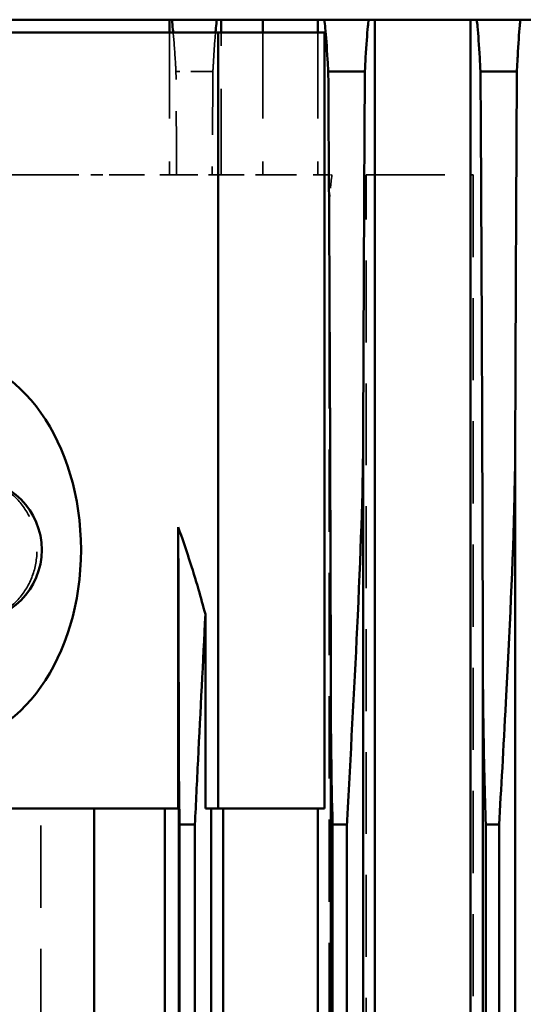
# Model space of a CAD drawing. Header units: millimetres. Extents: x -34725 to 178350, y -13707 to 126150.
# Tile 124 of 256: x 39907 to 39985, y 9156 to 9308. Entities that reach past the tile are written whole.
import ezdxf

# ---------------------------------------------------------------- set-up
doc = ezdxf.new("R2010")
doc.units = ezdxf.units.MM
doc.linetypes.add('DASHED', pattern=[0.75, 0.5, -0.25])
for name, color, linetype, lineweight in [('AM_0', 7, 'CONTINUOUS', 50), ('P-AM_0', 7, 'CONTINUOUS', 50), ('Sichtbar (ISO)', 7, 'CONTINUOUS', 50), ('Verdeckt (ISO)', 7, 'DASHED', 35)]:
    doc.layers.add(name, color=color, linetype=linetype, lineweight=lineweight)

# ---------------------------------------------------------------- blocks, each defined once
blk = doc.blocks.new('A$C5cacc3fa')
at = {"layer": 'Sichtbar (ISO)'}
for p, q in [((-416.33, -2718.79), (-416.33, -2018.79)), ((-1375.02, -2530.79), (-481.64, -2530.79)), ((-424.33, -2530.53), (-424.33, -2536.15)), ((-1315.83, -2533.29), (-540.83, -2533.29)), ((-540.83, -2533.29), (-540.83, -2535.33)), ((-540.83, -2535.33), (-1315.83, -2535.33)), ((-1342.23, -2535.79), (-514.43, -2535.79)), ((-1012.33, -2537.68), (-416.33, -2537.68)), ((-416.33, -2552.51), (-1012.33, -2552.51)), ((-1375.85, -2554.29), (-480.81, -2554.29)), ((-424.33, -2554.02), (-424.33, -2559.68)), ((-1315.83, -2556.79), (-540.83, -2556.79)), ((-540.83, -2556.79), (-540.83, -2559.02)), ((-1337.23, -2559.29), (-519.43, -2559.29)), ((-540.83, -2559.02), (-1315.83, -2559.02)), ((-1012.33, -2561.3), (-538.33, -2561.3)), ((-538.33, -2560.28), (-418.33, -2560.28)), ((-538.33, -2576.68), (-538.33, -2560.28)), ((-418.33, -2576.68), (-418.33, -2560.28)), ((-418.33, -2561.3), (-416.33, -2561.3)), ((-418.33, -2569.78), (-416.33, -2569.78)), ((-538.33, -2575.91), (-1012.33, -2575.91)), ((-538.33, -2576.68), (-418.33, -2576.68)), ((-538.33, -2578.68), (-538.33, -2576.68)), ((-416.33, -2576.22), (-418.33, -2576.22)), ((-418.33, -2661.53), (-418.33, -2576.68)), ((-1012.33, -2577.79), (-538.33, -2577.79)), ((-508.28, -2578.68), (-538.33, -2578.68)), ((-1012.33, -2580.29), (-540.83, -2580.29)), ((-540.83, -2580.29), (-540.83, -2582.67)), ((-540.83, -2582.67), (-1012.33, -2582.67)), ((-1012.33, -2582.79), (-525.41, -2582.79)), ((-538.33, -2655.34), (-538.33, -2582.87)), ((-538.33, -2582.87), (-494.82, -2582.87)), ((-418.33, -2584.2), (-416.33, -2584.2)), ((-1012.33, -2584.96), (-538.33, -2584.96)), ((-538.33, -2595.84), (-1012.33, -2595.84))]:
    blk.add_line(p, q, dxfattribs=at)
blk.add_arc((-498.33, -2614.95), 11, 0, 180, dxfattribs=at)
blk.add_ellipse((-498.33, -2619.11), major_axis=(-30, 0), ratio=0.707107, start_param=3.141593, end_param=6.283185, dxfattribs=at)
for points, knots in [([(-540.83, -2533.29), (-535.53, -2532.97), (-528.98, -2532.6), (-511.35, -2531.67), (-500.31, -2531.13), (-486.95, -2530.83), (-484.14, -2530.79), (-481.64, -2530.79)], [-2.2545317, -2.2545317, -2.2545317, -2.2545317, -2.0498731, -2.0498731, -1.7422019, -1.7422019, -1.6480802, -1.6480802, -1.6480802, -1.6480802]), ([(-481.64, -2530.79), (-479.25, -2530.78), (-476.87, -2530.77), (-458.51, -2530.71), (-442.43, -2530.63), (-425.67, -2530.54), (-425, -2530.54), (-424.33, -2530.53)], [218.557739, 218.557739, 218.557739, 218.557739, 219.232957, 219.232957, 223.745598, 223.745598, 223.932979, 223.932979, 223.932979, 223.932979]), ([(-424.33, -2530.53), (-423.52, -2530.49), (-422.74, -2530.45), (-420.07, -2530.3), (-418.45, -2530.19), (-416.92, -2530.05), (-416.62, -2530.02), (-416.33, -2529.99)], [-27.428696, -27.428696, -27.428696, -27.428696, -27.046653, -27.046653, -26.042783, -26.042783, -25.78177, -25.78177, -25.78177, -25.78177]), ([(-514.43, -2535.79), (-517.86, -2535.79), (-521.3, -2535.76), (-530.68, -2535.63), (-536.23, -2535.49), (-540.83, -2535.33)], [-0.7326367, -0.7326367, -0.7326367, -0.7326367, -0.5990307, -0.5990307, -0.3632865, -0.3632865, -0.3632865, -0.3632865]), ([(-424.33, -2536.15), (-443.31, -2536.04), (-462.32, -2535.95), (-492.32, -2535.85), (-503.43, -2535.81), (-514.43, -2535.79)], [52.675653, 52.675653, 52.675653, 52.675653, 57.992803, 57.992803, 61.148744, 61.148744, 61.148744, 61.148744]), ([(-416.33, -2536.72), (-416.67, -2536.69), (-417.03, -2536.65), (-418.64, -2536.5), (-420.27, -2536.38), (-422.9, -2536.23), (-423.6, -2536.19), (-424.33, -2536.15)], [26.820111, 26.820111, 26.820111, 26.820111, 27.140254, 27.140254, 28.181897, 28.181897, 28.534964, 28.534964, 28.534964, 28.534964]), ([(-424.33, -2554.02), (-423.59, -2553.99), (-422.87, -2553.95), (-420.24, -2553.8), (-418.61, -2553.68), (-417.02, -2553.53), (-416.66, -2553.49), (-416.33, -2553.46)], [-28.372814, -28.372814, -28.372814, -28.372814, -28.015576, -28.015576, -26.979238, -26.979238, -26.667656, -26.667656, -26.667656, -26.667656]), ([(-540.83, -2556.79), (-539.96, -2556.74), (-539.08, -2556.7), (-528.4, -2556.14), (-518.41, -2555.59), (-496.93, -2554.59), (-487.63, -2554.29), (-480.81, -2554.29)], [-25.071229, -25.071229, -25.071229, -25.071229, -24.828918, -24.828918, -22.120889, -22.120889, -18.977316, -18.977316, -18.977316, -18.977316]), ([(-480.81, -2554.29), (-480.64, -2554.29), (-480.47, -2554.29), (-465.32, -2554.23), (-450.23, -2554.17), (-431.53, -2554.07), (-427.93, -2554.05), (-424.33, -2554.02)], [208.990988, 208.990988, 208.990988, 208.990988, 209.039117, 209.039117, 213.269669, 213.269669, 214.277824, 214.277824, 214.277824, 214.277824]), ([(-424.33, -2559.68), (-445.27, -2559.55), (-466.29, -2559.45), (-497.94, -2559.34), (-508.74, -2559.31), (-519.43, -2559.29)], [49.158577, 49.158577, 49.158577, 49.158577, 55.024283, 55.024283, 58.092321, 58.092321, 58.092321, 58.092321]), ([(-416.33, -2560.28), (-416.73, -2560.24), (-417.15, -2560.19), (-418.85, -2560.03), (-420.5, -2559.91), (-423.07, -2559.75), (-423.69, -2559.72), (-424.33, -2559.68)], [28.104581, 28.104581, 28.104581, 28.104581, 28.494936, 28.494936, 29.578151, 29.578151, 29.897272, 29.897272, 29.897272, 29.897272]), ([(-418.33, -2577.11), (-418.07, -2577.09), (-417.82, -2577.07), (-417.14, -2577), (-416.72, -2576.96), (-416.33, -2576.91)], [-28.5337577, -28.5337577, -28.5337577, -28.5337577, -28.3289351, -28.3289351, -27.9469959, -27.9469959, -27.9469959, -27.9469959]), ([(-540.83, -2580.29), (-537.54, -2580.14), (-534.22, -2579.98), (-523.21, -2579.43), (-515.64, -2579.03), (-508.28, -2578.68)], [-34.311469, -34.311469, -34.311469, -34.311469, -33.233282, -33.233282, -30.7754, -30.7754, -30.7754, -30.7754]), ([(-494.82, -2582.87), (-498.07, -2581.7), (-501.34, -2580.65), (-505.71, -2579.38), (-506.98, -2579.03), (-508.28, -2578.68)], [6.396836, 6.396836, 6.396836, 6.396836, 7.405792, 7.405792, 7.812199, 7.812199, 7.812199, 7.812199]), ([(-525.41, -2582.79), (-529.13, -2582.79), (-532.84, -2582.77), (-537.94, -2582.71), (-539.37, -2582.69), (-540.83, -2582.67)], [-20.6193996, -20.6193996, -20.6193996, -20.6193996, -19.986698, -19.986698, -19.7511253, -19.7511253, -19.7511253, -19.7511253]), ([(-416.33, -2583.86), (-416.8, -2583.81), (-417.31, -2583.75), (-418.01, -2583.68), (-418.17, -2583.66), (-418.33, -2583.65)], [30.0381764, 30.0381764, 30.0381764, 30.0381764, 30.5278127, 30.5278127, 30.6653479, 30.6653479, 30.6653479, 30.6653479])]:
    blk.add_open_spline(points, degree=3, knots=knots, dxfattribs=at)
for points in [[(-519.43, -2559.29), (-526.46, -2559.29), (-533.61, -2559.19), (-540.83, -2559.02)], [(-494.82, -2582.87), (-505.1, -2582.84), (-515.31, -2582.81), (-525.41, -2582.79)]]:
    blk.add_open_spline(points, degree=3, dxfattribs=at)
at = {"layer": 'Verdeckt (ISO)', "ltscale": 25.411861}
blk.add_line((-440.33, -2537.28), (-1438.33, -2537.28), dxfattribs=at)
at = {"layer": 'Verdeckt (ISO)', "ltscale": 10.590502}
blk.add_line((-440.33, -2537.68), (-440.33, -2537.28), dxfattribs=at)
at = {"layer": 'Verdeckt (ISO)', "ltscale": 21.709454}
blk.add_line((-440.33, -2552.51), (-440.33, -2537.68), dxfattribs=at)
at = {"layer": 'Verdeckt (ISO)', "ltscale": 25.340425}
blk.add_line((-1435.52, -2553.85), (-440.33, -2553.85), dxfattribs=at)
at = {"layer": 'Verdeckt (ISO)', "ltscale": 22.917347}
blk.add_line((-440.33, -2553.85), (-440.33, -2552.51), dxfattribs=at)
at = {"layer": 'Verdeckt (ISO)', "ltscale": 25.434799}
blk.add_line((-444.65, -2559.56), (-1412.01, -2559.56), dxfattribs=at)
at = {"layer": 'Verdeckt (ISO)', "ltscale": 0.52293}
blk.add_line((-440.33, -2559.59), (-440.33, -2559.13), dxfattribs=at)
at = {"layer": 'Verdeckt (ISO)', "ltscale": 23.526152}
blk.add_line((-440.33, -2561.3), (-440.33, -2559.59), dxfattribs=at)
at = {"layer": 'Verdeckt (ISO)', "ltscale": 26.608612}
for p, q in [((-418.33, -2561.3), (-440.33, -2561.3)), ((-418.33, -2569.78), (-440.33, -2569.78)), ((-440.33, -2576.22), (-418.33, -2576.22)), ((-418.33, -2584.2), (-440.33, -2584.2))]:
    blk.add_line(p, q, dxfattribs=at)
at = {"layer": 'Verdeckt (ISO)', "ltscale": 10.371531}
blk.add_line((-440.33, -2569.78), (-440.33, -2561.3), dxfattribs=at)
at = {"layer": 'Verdeckt (ISO)', "ltscale": 7.059769}
blk.add_line((-440.33, -2576.22), (-440.33, -2569.78), dxfattribs=at)
at = {"layer": 'Verdeckt (ISO)', "ltscale": 23.810078}
blk.add_line((-440.33, -2577.61), (-440.33, -2576.22), dxfattribs=at)
at = {"layer": 'Verdeckt (ISO)', "ltscale": 6.567531}
blk.add_line((-440.33, -2583.12), (-440.33, -2577.61), dxfattribs=at)
at = {"layer": 'Verdeckt (ISO)', "ltscale": 6.82249}
blk.add_line((-424.33, -2577.51), (-424.33, -2583.22), dxfattribs=at)
at = {"layer": 'Verdeckt (ISO)', "ltscale": 24.744226}
blk.add_line((-440.33, -2584.2), (-440.33, -2583.12), dxfattribs=at)
at = {"layer": 'Verdeckt (ISO)', "ltscale": 9.366663}
blk.add_line((-440.33, -2592.75), (-440.33, -2584.2), dxfattribs=at)
at = {"layer": 'Verdeckt (ISO)', "ltscale": 3.739763}
blk.add_line((-440.33, -2596.37), (-440.33, -2592.75), dxfattribs=at)
at = {"layer": 'Verdeckt (ISO)', "ltscale": 22.262867}
blk.add_line((-440.33, -2609.39), (-440.33, -2596.37), dxfattribs=at)
at = {"layer": 'Verdeckt (ISO)', "ltscale": 25.479761}
blk.add_line((-1012.33, -2604.13), (-538.33, -2604.13), dxfattribs=at)
at = {"layer": 'Verdeckt (ISO)', "ltscale": 4.151592}
blk.add_open_spline([(-440.33, -2559.13), (-441.77, -2559.27), (-443.21, -2559.42), (-444.65, -2559.56)], degree=3, dxfattribs=at)
at = {"layer": 'Verdeckt (ISO)', "ltscale": 19.616993}
blk.add_open_spline([(-424.33, -2577.51), (-429.66, -2577.55), (-435, -2577.58), (-440.33, -2577.61)], degree=3, dxfattribs=at)
at = {"layer": 'Verdeckt (ISO)', "ltscale": 12.267213}
blk.add_open_spline([(-418.33, -2577.11), (-419.46, -2577.21), (-420.85, -2577.31), (-423.05, -2577.44), (-423.68, -2577.48), (-424.33, -2577.51)], degree=3, knots=[28.533758, 28.533758, 28.533758, 28.533758, 29.407341, 29.407341, 29.730508, 29.730508, 29.730508, 29.730508], dxfattribs=at)
at = {"layer": 'Verdeckt (ISO)', "ltscale": 19.655575}
blk.add_open_spline([(-440.33, -2583.12), (-434.99, -2583.15), (-429.66, -2583.18), (-424.33, -2583.22)], degree=3, dxfattribs=at)
at = {"layer": 'Verdeckt (ISO)', "ltscale": 12.988751}
blk.add_open_spline([(-424.33, -2583.22), (-423.81, -2583.25), (-423.3, -2583.28), (-421.03, -2583.42), (-419.53, -2583.54), (-418.33, -2583.65)], degree=3, knots=[-31.936307, -31.936307, -31.936307, -31.936307, -31.664508, -31.664508, -30.665348, -30.665348, -30.665348, -30.665348], dxfattribs=at)
at = {"layer": 'Verdeckt (ISO)', "ltscale": 22.665306}
blk.add_open_spline([(-487.33, -2614.93), (-487.33, -2614.61), (-487.35, -2614.29), (-487.5, -2612.78), (-487.84, -2611.56), (-489.06, -2609.31), (-489.84, -2608.32), (-491.83, -2606.6), (-492.99, -2605.9), (-495.56, -2604.95), (-496.94, -2604.7), (-499.72, -2604.7), (-501.1, -2604.95), (-503.67, -2605.9), (-504.83, -2606.6), (-506.82, -2608.32), (-507.6, -2609.31), (-508.82, -2611.56), (-509.16, -2612.78), (-509.31, -2614.29), (-509.33, -2614.61), (-509.33, -2614.93)], degree=3, knots=[-8.849441, -8.849441, -8.849441, -8.849441, -8.66796, -8.66796, -8.007597, -8.007597, -7.427814, -7.427814, -6.858676, -6.858676, -6.290541, -6.290541, -5.722405, -5.722405, -5.153267, -5.153267, -4.573484, -4.573484, -3.913121, -3.913121, -3.73164, -3.73164, -3.73164, -3.73164], dxfattribs=at)
blk = doc.blocks.new('PP_DRIVE DETAIL TOP VIEW_klein_1')
at = {"layer": 'AM_0', "rotation": 179.9999999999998}
blk.add_blockref('A$C5cacc3fa', (-3251.33, -838.79), dxfattribs=at)

msp = doc.modelspace()

# ---------------------------------------------------------------- block references
at = {"layer": 'P-AM_0', "xscale": -1, "rotation": 90}
msp.add_blockref('PP_DRIVE DETAIL TOP VIEW_klein_1', (41675.64, 6473.188), dxfattribs=at)

doc.saveas('drawing.dxf')
